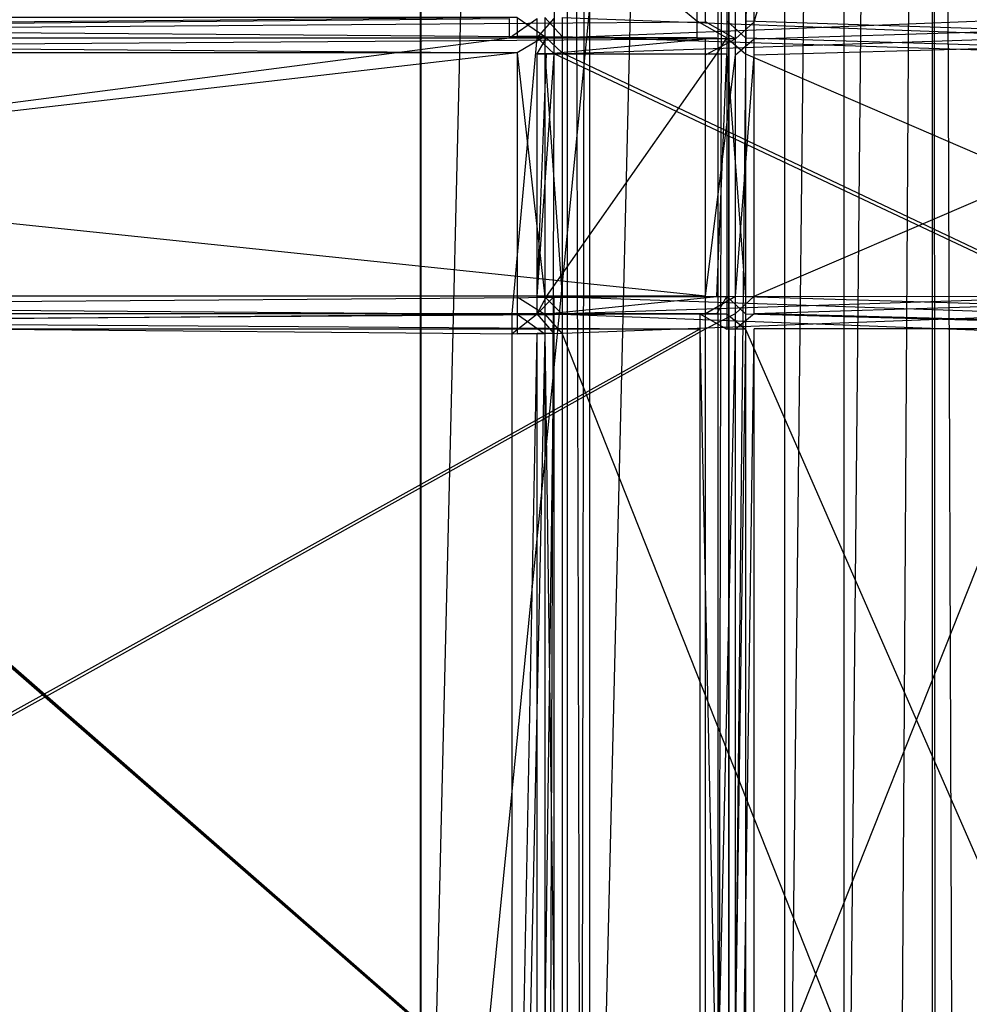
# Model space of a CAD drawing. Extents: x 0 to 1.6, y -0.5 to 0.
# Tile 168 of 192: x 1.4965 to 1.5615, y -0.4336 to -0.3662. Entities that reach past the tile are written whole.
import ezdxf

# ---------------------------------------------------------------- set-up
doc = ezdxf.new("R2010")
doc.units = 0
for name, color, linetype in [('L16_KORPUS1_0___REPLACEMTFOREMP', 7, 'CONTINUOUS'), ('L31_FL_CHE_12___REPLACEMTFOREMP', 7, 'CONTINUOUS'), ('L33_REGALELEMENT_0___REPLACEMTF', 7, 'CONTINUOUS'), ('L57_DRAWERBOXUO2_5___REPLACEMTF', 7, 'CONTINUOUS'), ('L59_DRAWERBOXUO2_3___REPLACEMTF', 7, 'CONTINUOUS'), ('L65_ABDECKPL_0___REPLACEMTFOREM', 7, 'CONTINUOUS')]:
    doc.layers.add(name, color=color, linetype=linetype)

msp = doc.modelspace()

# ---------------------------------------------------------------- linework, layer by layer
at = {"layer": 'L16_KORPUS1_0___REPLACEMTFOREMP', "color": 8}
for points, invisible_edges in [([(1.597088, -0.000594), (0.5, -0.497406), (0.5, -0.000594), (1.597088, -0.000594)], 13), ([(0.5, -0.497406), (1.597088, -0.000594), (1.597091, -0.497406), (0.5, -0.497406)], 10), ([(1.597091, -0.497404, 0.00769), (0.5, -0.000596, 0.00769), (0.5, -0.497404, 0.00769), (1.597091, -0.497404, 0.00769)], 13), ([(0.5, -0.000596, 0.00769), (1.597091, -0.497404, 0.00769), (1.597088, -0.000596, 0.00769), (0.5, -0.000596, 0.00769)], 10)]:
    msp.add_3dface(points, dxfattribs=dict(at, invisible_edges=invisible_edges))
at = {"layer": 'L31_FL_CHE_12___REPLACEMTFOREMP', "color": 8}
for points, invisible_edges in [([(1.530008, -0.367473, 0.332228), (1.385128, -0.38637, 0.331974), (1.385128, -0.367473, 0.331974), (1.530008, -0.367473, 0.332228)], 13), ([(1.385128, -0.38637, 0.331974), (1.530008, -0.367473, 0.332228), (1.53019, -0.38637, 0.332228), (1.385128, -0.38637, 0.331974)], 10), ([(1.53019, -0.38637, 0.332228), (1.530008, -0.367473, 0.332228), (1.531896, -0.367473, 0.332231), (1.53019, -0.38637, 0.332228)], 13), ([(1.53019, -0.38637, 0.332228), (1.531896, -0.367473, 0.332231), (1.531896, -0.38637, 0.332231), (1.53019, -0.38637, 0.332228)], 10), ([(1.531896, -0.38637, 0.332231), (1.531896, -0.367473, 0.332231), (1.531896, -0.368579, 0.332231), (1.531896, -0.38637, 0.332231)], 15), ([(1.531896, -0.38637, 0.332231), (1.531896, -0.368579, 0.332231), (1.531896, -0.385193, 0.332231), (1.531896, -0.38637, 0.332231)], 15)]:
    msp.add_3dface(points, dxfattribs=dict(at, invisible_edges=invisible_edges))
at = {"layer": 'L33_REGALELEMENT_0___REPLACEMTF', "color": 40}
for points, invisible_edges in [([(1.542834, -0.366314, 0.349009), (1.385099, -0.23671, 0.348733), (1.385099, -0.366314, 0.348733), (1.542834, -0.366314, 0.349009)], 13), ([(1.385099, -0.23671, 0.348733), (1.542834, -0.366314, 0.349009), (1.542834, -0.23671, 0.349009), (1.385099, -0.23671, 0.348733)], 14), ([(1.543429, -0.23671, 0.00901), (1.385694, -0.366385, 0.008733), (1.385694, -0.23671, 0.008733), (1.543429, -0.23671, 0.00901)], 13), ([(1.385694, -0.366385, 0.008733), (1.543429, -0.23671, 0.00901), (1.543429, -0.366385, 0.00901), (1.385694, -0.366385, 0.008733)], 14), ([(1.542834, -0.366314, 0.349009), (1.54489, -0.23671, 0.349013), (1.542834, -0.23671, 0.349009), (1.542834, -0.366314, 0.349009)], 13), ([(1.54489, -0.23671, 0.349013), (1.542834, -0.366314, 0.349009), (1.54489, -0.366314, 0.349013), (1.54489, -0.23671, 0.349013)], 14), ([(1.545485, -0.23671, 0.009013), (1.543429, -0.366385, 0.00901), (1.543429, -0.23671, 0.00901), (1.545485, -0.23671, 0.009013)], 13), ([(1.543429, -0.366385, 0.00901), (1.545485, -0.23671, 0.009013), (1.545485, -0.366385, 0.009013), (1.543429, -0.366385, 0.00901)], 14), ([(1.546167, -0.366316, 0.349015), (1.54489, -0.23671, 0.349013), (1.54489, -0.366314, 0.349013), (1.546167, -0.366316, 0.349015)], 13), ([(1.54489, -0.23671, 0.349013), (1.546167, -0.366316, 0.349015), (1.546167, -0.23671, 0.349015), (1.54489, -0.23671, 0.349013)], 14), ([(1.546762, -0.23671, 0.009015), (1.545485, -0.366385, 0.009013), (1.545485, -0.23671, 0.009013), (1.546762, -0.23671, 0.009015)], 13), ([(1.545485, -0.366385, 0.009013), (1.546762, -0.23671, 0.009015), (1.546762, -0.366385, 0.009015), (1.545485, -0.366385, 0.009013)], 14), ([(1.584546, -0.366385, 0.349082), (1.546167, -0.23671, 0.349015), (1.546167, -0.366316, 0.349015), (1.584546, -0.366385, 0.349082)], 13), ([(1.546167, -0.23671, 0.349015), (1.584546, -0.366385, 0.349082), (1.584546, -0.23671, 0.349082), (1.546167, -0.23671, 0.349015)], 14), ([(1.585141, -0.23671, 0.009083), (1.546762, -0.366385, 0.009015), (1.546762, -0.23671, 0.009015), (1.585141, -0.23671, 0.009083)], 13), ([(1.546762, -0.366385, 0.009015), (1.585141, -0.23671, 0.009083), (1.585141, -0.366385, 0.009083), (1.546762, -0.366385, 0.009015)], 14), ([(1.542834, -0.367473, 0.349009), (1.385099, -0.366314, 0.348733), (1.385099, -0.367473, 0.348733), (1.542834, -0.367473, 0.349009)], 13), ([(1.385099, -0.366314, 0.348733), (1.542834, -0.367473, 0.349009), (1.542834, -0.366314, 0.349009), (1.385099, -0.366314, 0.348733)], 14), ([(1.530008, -0.366165, 0.332228), (1.385128, -0.367473, 0.331974), (1.385128, -0.366165, 0.331974), (1.530008, -0.366165, 0.332228)], 13), ([(1.385128, -0.367473, 0.331974), (1.530008, -0.366165, 0.332228), (1.530008, -0.367473, 0.332228), (1.385128, -0.367473, 0.331974)], 14), ([(1.385668, -0.3674, 0.02387), (1.530547, -0.366093, 0.024123), (1.385668, -0.366093, 0.02387), (1.385668, -0.3674, 0.02387)], 13), ([(1.530547, -0.366093, 0.024123), (1.385668, -0.3674, 0.02387), (1.530547, -0.3674, 0.024123), (1.530547, -0.366093, 0.024123)], 14), ([(1.543429, -0.366385, 0.00901), (1.385694, -0.367545, 0.008733), (1.385694, -0.366385, 0.008733), (1.543429, -0.366385, 0.00901)], 13), ([(1.385694, -0.367545, 0.008733), (1.543429, -0.366385, 0.00901), (1.543429, -0.367545, 0.00901), (1.385694, -0.367545, 0.008733)], 14), ([(1.531896, -0.366165, 0.332231), (1.530008, -0.367473, 0.332228), (1.530008, -0.366165, 0.332228), (1.531896, -0.366165, 0.332231)], 13), ([(1.530008, -0.367473, 0.332228), (1.531896, -0.366165, 0.332231), (1.531896, -0.367473, 0.332231), (1.530008, -0.367473, 0.332228)], 14), ([(1.532435, -0.3674, 0.024127), (1.530547, -0.366093, 0.024123), (1.530547, -0.3674, 0.024123), (1.532435, -0.3674, 0.024127)], 13), ([(1.530547, -0.366093, 0.024123), (1.532435, -0.3674, 0.024127), (1.532435, -0.366093, 0.024127), (1.530547, -0.366093, 0.024123)], 14), ([(1.533069, -0.366163, 0.332233), (1.531896, -0.367473, 0.332231), (1.531896, -0.366165, 0.332231), (1.533069, -0.366163, 0.332233)], 13), ([(1.531896, -0.367473, 0.332231), (1.533069, -0.366163, 0.332233), (1.533069, -0.36747, 0.332233), (1.531896, -0.367473, 0.332231)], 14), ([(1.533608, -0.3674, 0.024129), (1.532435, -0.366093, 0.024127), (1.532435, -0.3674, 0.024127), (1.533608, -0.3674, 0.024129)], 13), ([(1.532435, -0.366093, 0.024127), (1.533608, -0.3674, 0.024129), (1.533608, -0.366093, 0.024129), (1.532435, -0.366093, 0.024127)], 14), ([(1.56832, -0.366093, 0.332295), (1.533069, -0.36747, 0.332233), (1.533069, -0.366163, 0.332233), (1.56832, -0.366093, 0.332295)], 13), ([(1.533069, -0.36747, 0.332233), (1.56832, -0.366093, 0.332295), (1.56832, -0.3674, 0.332295), (1.533069, -0.36747, 0.332233)], 14), ([(1.568859, -0.3674, 0.02419), (1.533608, -0.366093, 0.024129), (1.533608, -0.3674, 0.024129), (1.568859, -0.3674, 0.02419)], 13), ([(1.533608, -0.366093, 0.024129), (1.568859, -0.3674, 0.02419), (1.568859, -0.366093, 0.02419), (1.533608, -0.366093, 0.024129)], 14), ([(1.54489, -0.367473, 0.349013), (1.542834, -0.366314, 0.349009), (1.542834, -0.367473, 0.349009), (1.54489, -0.367473, 0.349013)], 13), ([(1.542834, -0.366314, 0.349009), (1.54489, -0.367473, 0.349013), (1.54489, -0.366314, 0.349013), (1.542834, -0.366314, 0.349009)], 14), ([(1.543429, -0.366385, 0.00901), (1.545485, -0.367545, 0.009013), (1.543429, -0.367545, 0.00901), (1.543429, -0.366385, 0.00901)], 13), ([(1.545485, -0.367545, 0.009013), (1.543429, -0.366385, 0.00901), (1.545485, -0.366385, 0.009013), (1.545485, -0.367545, 0.009013)], 14), ([(1.546167, -0.367475, 0.349015), (1.54489, -0.366314, 0.349013), (1.54489, -0.367473, 0.349013), (1.546167, -0.367475, 0.349015)], 13), ([(1.54489, -0.366314, 0.349013), (1.546167, -0.367475, 0.349015), (1.546167, -0.366316, 0.349015), (1.54489, -0.366314, 0.349013)], 14), ([(1.546762, -0.366385, 0.009015), (1.545485, -0.367545, 0.009013), (1.545485, -0.366385, 0.009013), (1.546762, -0.366385, 0.009015)], 13), ([(1.545485, -0.367545, 0.009013), (1.546762, -0.366385, 0.009015), (1.546762, -0.367545, 0.009015), (1.545485, -0.367545, 0.009013)], 14), ([(1.584546, -0.367545, 0.349082), (1.546167, -0.366316, 0.349015), (1.546167, -0.367475, 0.349015), (1.584546, -0.367545, 0.349082)], 13), ([(1.546167, -0.366316, 0.349015), (1.584546, -0.367545, 0.349082), (1.584546, -0.366385, 0.349082), (1.546167, -0.366316, 0.349015)], 14), ([(1.585141, -0.366385, 0.009083), (1.546762, -0.367545, 0.009015), (1.546762, -0.366385, 0.009015), (1.585141, -0.366385, 0.009083)], 13), ([(1.546762, -0.367545, 0.009015), (1.585141, -0.366385, 0.009083), (1.585141, -0.367545, 0.009083), (1.546762, -0.367545, 0.009015)], 14), ([(1.54214, -0.367473, 0.348101), (1.385099, -0.367473, 0.348733), (1.385101, -0.367473, 0.347826), (1.54214, -0.367473, 0.348101)], 13), ([(1.385099, -0.367473, 0.348733), (1.54214, -0.367473, 0.348101), (1.542834, -0.367473, 0.349009), (1.385099, -0.367473, 0.348733)], 14), ([(1.530657, -0.367473, 0.333077), (1.385101, -0.367473, 0.347826), (1.385127, -0.367473, 0.332822), (1.530657, -0.367473, 0.333077)], 13), ([(1.385101, -0.367473, 0.347826), (1.530657, -0.367473, 0.333077), (1.54214, -0.367473, 0.348101), (1.385101, -0.367473, 0.347826)], 14), ([(1.530008, -0.367473, 0.332228), (1.385127, -0.367473, 0.332822), (1.385128, -0.367473, 0.331974), (1.530008, -0.367473, 0.332228)], 13), ([(1.385127, -0.367473, 0.332822), (1.530008, -0.367473, 0.332228), (1.530657, -0.367473, 0.333077), (1.385127, -0.367473, 0.332822)], 14), ([(1.530547, -0.368513, 0.024123), (1.385668, -0.3674, 0.02387), (1.385668, -0.368513, 0.02387), (1.530547, -0.368513, 0.024123)], 13), ([(1.385668, -0.3674, 0.02387), (1.530547, -0.368513, 0.024123), (1.530547, -0.3674, 0.024123), (1.385668, -0.3674, 0.02387)], 14), ([(1.543429, -0.367545, 0.00901), (1.385694, -0.368646, 0.008733), (1.385694, -0.367545, 0.008733), (1.543429, -0.367545, 0.00901)], 13), ([(1.385694, -0.368646, 0.008733), (1.543429, -0.367545, 0.00901), (1.543429, -0.368646, 0.00901), (1.385694, -0.368646, 0.008733)], 14), ([(1.531896, -0.367473, 0.332231), (1.530657, -0.367473, 0.333077), (1.530008, -0.367473, 0.332228), (1.531896, -0.367473, 0.332231)], 13), ([(1.530547, -0.368513, 0.024123), (1.532435, -0.3674, 0.024127), (1.530547, -0.3674, 0.024123), (1.530547, -0.368513, 0.024123)], 13), ([(1.532435, -0.3674, 0.024127), (1.530547, -0.368513, 0.024123), (1.532435, -0.368513, 0.024127), (1.532435, -0.3674, 0.024127)], 14), ([(1.532553, -0.367473, 0.33308), (1.54214, -0.367473, 0.348101), (1.530657, -0.367473, 0.333077), (1.532553, -0.367473, 0.33308)], 13), ([(1.530657, -0.367473, 0.333077), (1.531896, -0.367473, 0.332231), (1.532553, -0.367473, 0.33308), (1.530657, -0.367473, 0.333077)], 14), ([(1.533069, -0.368577, 0.332233), (1.531896, -0.367473, 0.332231), (1.533069, -0.36747, 0.332233), (1.533069, -0.368577, 0.332233)], 14), ([(1.531896, -0.367473, 0.332231), (1.533069, -0.368577, 0.332233), (1.531896, -0.368579, 0.332231), (1.531896, -0.367473, 0.332231)], 13), ([(1.532553, -0.367473, 0.33308), (1.531896, -0.368579, 0.332231), (1.532553, -0.368579, 0.33308), (1.532553, -0.367473, 0.33308)], 13), ([(1.531896, -0.368579, 0.332231), (1.532553, -0.367473, 0.33308), (1.531896, -0.367473, 0.332231), (1.531896, -0.368579, 0.332231)], 14), ([(1.533608, -0.368513, 0.024129), (1.532435, -0.3674, 0.024127), (1.532435, -0.368513, 0.024127), (1.533608, -0.368513, 0.024129)], 13), ([(1.532435, -0.3674, 0.024127), (1.533608, -0.368513, 0.024129), (1.533608, -0.3674, 0.024129), (1.532435, -0.3674, 0.024127)], 14), ([(1.54214, -0.367473, 0.348101), (1.532553, -0.367473, 0.33308), (1.544187, -0.367473, 0.348105), (1.54214, -0.367473, 0.348101)], 14), ([(1.544187, -0.367473, 0.348105), (1.532553, -0.368579, 0.33308), (1.544187, -0.368579, 0.348105), (1.544187, -0.367473, 0.348105)], 13), ([(1.532553, -0.368579, 0.33308), (1.544187, -0.367473, 0.348105), (1.532553, -0.367473, 0.33308), (1.532553, -0.368579, 0.33308)], 14), ([(1.56832, -0.3674, 0.332295), (1.533069, -0.368577, 0.332233), (1.533069, -0.36747, 0.332233), (1.56832, -0.3674, 0.332295)], 13), ([(1.533069, -0.368577, 0.332233), (1.56832, -0.3674, 0.332295), (1.56832, -0.368513, 0.332295), (1.533069, -0.368577, 0.332233)], 14), ([(1.568859, -0.368513, 0.02419), (1.533608, -0.3674, 0.024129), (1.533608, -0.368513, 0.024129), (1.568859, -0.368513, 0.02419)], 13), ([(1.533608, -0.3674, 0.024129), (1.568859, -0.368513, 0.02419), (1.568859, -0.3674, 0.02419), (1.533608, -0.3674, 0.024129)], 14), ([(1.544187, -0.367473, 0.348105), (1.542834, -0.367473, 0.349009), (1.54214, -0.367473, 0.348101), (1.544187, -0.367473, 0.348105)], 13), ([(1.542834, -0.367473, 0.349009), (1.544187, -0.367473, 0.348105), (1.54489, -0.367473, 0.349013), (1.542834, -0.367473, 0.349009)], 14), ([(1.545485, -0.367545, 0.009013), (1.543429, -0.368646, 0.00901), (1.543429, -0.367545, 0.00901), (1.545485, -0.367545, 0.009013)], 13), ([(1.543429, -0.368646, 0.00901), (1.545485, -0.367545, 0.009013), (1.545485, -0.368646, 0.009013), (1.543429, -0.368646, 0.00901)], 14), ([(1.54489, -0.367473, 0.349013), (1.544187, -0.368579, 0.348105), (1.54489, -0.368579, 0.349013), (1.54489, -0.367473, 0.349013)], 13), ([(1.544187, -0.368579, 0.348105), (1.54489, -0.367473, 0.349013), (1.544187, -0.367473, 0.348105), (1.544187, -0.368579, 0.348105)], 14), ([(1.546167, -0.368581, 0.349015), (1.54489, -0.367473, 0.349013), (1.54489, -0.368579, 0.349013), (1.546167, -0.368581, 0.349015)], 13), ([(1.54489, -0.367473, 0.349013), (1.546167, -0.368581, 0.349015), (1.546167, -0.367475, 0.349015), (1.54489, -0.367473, 0.349013)], 14), ([(1.546762, -0.367545, 0.009015), (1.545485, -0.368646, 0.009013), (1.545485, -0.367545, 0.009013), (1.546762, -0.367545, 0.009015)], 13), ([(1.545485, -0.368646, 0.009013), (1.546762, -0.367545, 0.009015), (1.546762, -0.368646, 0.009015), (1.545485, -0.368646, 0.009013)], 14), ([(1.584546, -0.368646, 0.349082), (1.546167, -0.367475, 0.349015), (1.546167, -0.368581, 0.349015), (1.584546, -0.368646, 0.349082)], 13), ([(1.546167, -0.367475, 0.349015), (1.584546, -0.368646, 0.349082), (1.584546, -0.367545, 0.349082), (1.546167, -0.367475, 0.349015)], 14), ([(1.585141, -0.367545, 0.009083), (1.546762, -0.368646, 0.009015), (1.546762, -0.367545, 0.009015), (1.585141, -0.367545, 0.009083)], 13), ([(1.546762, -0.368646, 0.009015), (1.585141, -0.367545, 0.009083), (1.585141, -0.368646, 0.009083), (1.546762, -0.368646, 0.009015)], 14), ([(1.385668, -0.385216, 0.02387), (1.530547, -0.368513, 0.024123), (1.385668, -0.368513, 0.02387), (1.385668, -0.385216, 0.02387)], 13), ([(1.530547, -0.368513, 0.024123), (1.385668, -0.385216, 0.02387), (1.530547, -0.385216, 0.024123), (1.530547, -0.368513, 0.024123)], 14), ([(1.532435, -0.385216, 0.024127), (1.530547, -0.368513, 0.024123), (1.530547, -0.385216, 0.024123), (1.532435, -0.385216, 0.024127)], 13), ([(1.530547, -0.368513, 0.024123), (1.532435, -0.385216, 0.024127), (1.532435, -0.368513, 0.024127), (1.530547, -0.368513, 0.024123)], 14), ([(1.533608, -0.385216, 0.024129), (1.532435, -0.368513, 0.024127), (1.532435, -0.385216, 0.024127), (1.533608, -0.385216, 0.024129)], 13), ([(1.532435, -0.368513, 0.024127), (1.533608, -0.385216, 0.024129), (1.533608, -0.368513, 0.024129), (1.532435, -0.368513, 0.024127)], 14), ([(1.56832, -0.385216, 0.332295), (1.533069, -0.368577, 0.332233), (1.56832, -0.368513, 0.332295), (1.56832, -0.385216, 0.332295)], 14), ([(1.568859, -0.385216, 0.02419), (1.533608, -0.368513, 0.024129), (1.533608, -0.385216, 0.024129), (1.568859, -0.385216, 0.02419)], 13), ([(1.533608, -0.368513, 0.024129), (1.568859, -0.385216, 0.02419), (1.568859, -0.368513, 0.02419), (1.533608, -0.368513, 0.024129)], 14), ([(1.385694, -0.368646, 0.008733), (1.543429, -0.385169, 0.00901), (1.385694, -0.385169, 0.008733), (1.385694, -0.368646, 0.008733)], 13), ([(1.543429, -0.385169, 0.00901), (1.385694, -0.368646, 0.008733), (1.543429, -0.368646, 0.00901), (1.543429, -0.385169, 0.00901)], 14), ([(1.533069, -0.368577, 0.332233), (1.531896, -0.385193, 0.332231), (1.531896, -0.368579, 0.332231), (1.533069, -0.368577, 0.332233)], 13), ([(1.531896, -0.385193, 0.332231), (1.533069, -0.368577, 0.332233), (1.533069, -0.385193, 0.332233), (1.531896, -0.385193, 0.332231)], 14), ([(1.532553, -0.368579, 0.33308), (1.531896, -0.385193, 0.332231), (1.532553, -0.385193, 0.33308), (1.532553, -0.368579, 0.33308)], 13), ([(1.531896, -0.385193, 0.332231), (1.532553, -0.368579, 0.33308), (1.531896, -0.368579, 0.332231), (1.531896, -0.385193, 0.332231)], 14), ([(1.544187, -0.368579, 0.348105), (1.532553, -0.385193, 0.33308), (1.544187, -0.385193, 0.348105), (1.544187, -0.368579, 0.348105)], 13), ([(1.532553, -0.385193, 0.33308), (1.544187, -0.368579, 0.348105), (1.532553, -0.368579, 0.33308), (1.532553, -0.385193, 0.33308)], 14), ([(1.533069, -0.368577, 0.332233), (1.56832, -0.385216, 0.332295), (1.533069, -0.385193, 0.332233), (1.533069, -0.368577, 0.332233)], 13), ([(1.545485, -0.368646, 0.009013), (1.543429, -0.385169, 0.00901), (1.543429, -0.368646, 0.00901), (1.545485, -0.368646, 0.009013)], 13), ([(1.543429, -0.385169, 0.00901), (1.545485, -0.368646, 0.009013), (1.545485, -0.385169, 0.009013), (1.543429, -0.385169, 0.00901)], 14), ([(1.54489, -0.368579, 0.349013), (1.544187, -0.385193, 0.348105), (1.54489, -0.385193, 0.349013), (1.54489, -0.368579, 0.349013)], 13), ([(1.544187, -0.385193, 0.348105), (1.54489, -0.368579, 0.349013), (1.544187, -0.368579, 0.348105), (1.544187, -0.385193, 0.348105)], 14), ([(1.546167, -0.385192, 0.349015), (1.54489, -0.368579, 0.349013), (1.54489, -0.385193, 0.349013), (1.546167, -0.385192, 0.349015)], 13), ([(1.54489, -0.368579, 0.349013), (1.546167, -0.385192, 0.349015), (1.546167, -0.368581, 0.349015), (1.54489, -0.368579, 0.349013)], 14), ([(1.546762, -0.368646, 0.009015), (1.545485, -0.385169, 0.009013), (1.545485, -0.368646, 0.009013), (1.546762, -0.368646, 0.009015)], 13), ([(1.545485, -0.385169, 0.009013), (1.546762, -0.368646, 0.009015), (1.546762, -0.385169, 0.009015), (1.545485, -0.385169, 0.009013)], 14), ([(1.584546, -0.385169, 0.349082), (1.546167, -0.368581, 0.349015), (1.546167, -0.385192, 0.349015), (1.584546, -0.385169, 0.349082)], 13), ([(1.546167, -0.368581, 0.349015), (1.584546, -0.385169, 0.349082), (1.584546, -0.368646, 0.349082), (1.546167, -0.368581, 0.349015)], 14), ([(1.585141, -0.368646, 0.009083), (1.546762, -0.385169, 0.009015), (1.546762, -0.368646, 0.009015), (1.585141, -0.368646, 0.009083)], 13), ([(1.546762, -0.385169, 0.009015), (1.585141, -0.368646, 0.009083), (1.585141, -0.385169, 0.009083), (1.546762, -0.385169, 0.009015)], 14), ([(1.530547, -0.3864, 0.024123), (1.385668, -0.385216, 0.02387), (1.385668, -0.3864, 0.02387), (1.530547, -0.3864, 0.024123)], 13), ([(1.385668, -0.385216, 0.02387), (1.530547, -0.3864, 0.024123), (1.530547, -0.385216, 0.024123), (1.385668, -0.385216, 0.02387)], 14), ([(1.543429, -0.385169, 0.00901), (1.385694, -0.38634, 0.008733), (1.385694, -0.385169, 0.008733), (1.543429, -0.385169, 0.00901)], 13), ([(1.385694, -0.38634, 0.008733), (1.543429, -0.385169, 0.00901), (1.543429, -0.38634, 0.00901), (1.385694, -0.38634, 0.008733)], 14), ([(1.532435, -0.3864, 0.024127), (1.530547, -0.385216, 0.024123), (1.530547, -0.3864, 0.024123), (1.532435, -0.3864, 0.024127)], 13), ([(1.530547, -0.385216, 0.024123), (1.532435, -0.3864, 0.024127), (1.532435, -0.385216, 0.024127), (1.530547, -0.385216, 0.024123)], 14), ([(1.533069, -0.385193, 0.332233), (1.531896, -0.38637, 0.332231), (1.531896, -0.385193, 0.332231), (1.533069, -0.385193, 0.332233)], 13), ([(1.531896, -0.38637, 0.332231), (1.533069, -0.385193, 0.332233), (1.533069, -0.386371, 0.332233), (1.531896, -0.38637, 0.332231)], 14), ([(1.532553, -0.385193, 0.33308), (1.531896, -0.38637, 0.332231), (1.532553, -0.38637, 0.33308), (1.532553, -0.385193, 0.33308)], 13), ([(1.531896, -0.38637, 0.332231), (1.532553, -0.385193, 0.33308), (1.531896, -0.385193, 0.332231), (1.531896, -0.38637, 0.332231)], 14), ([(1.533608, -0.3864, 0.024129), (1.532435, -0.385216, 0.024127), (1.532435, -0.3864, 0.024127), (1.533608, -0.3864, 0.024129)], 13), ([(1.532435, -0.385216, 0.024127), (1.533608, -0.3864, 0.024129), (1.533608, -0.385216, 0.024129), (1.532435, -0.385216, 0.024127)], 14), ([(1.544187, -0.385193, 0.348105), (1.532553, -0.38637, 0.33308), (1.544187, -0.38637, 0.348105), (1.544187, -0.385193, 0.348105)], 13), ([(1.532553, -0.38637, 0.33308), (1.544187, -0.385193, 0.348105), (1.532553, -0.385193, 0.33308), (1.532553, -0.38637, 0.33308)], 14), ([(1.56832, -0.385216, 0.332295), (1.533069, -0.386371, 0.332233), (1.533069, -0.385193, 0.332233), (1.56832, -0.385216, 0.332295)], 13), ([(1.533069, -0.386371, 0.332233), (1.56832, -0.385216, 0.332295), (1.56832, -0.3864, 0.332295), (1.533069, -0.386371, 0.332233)], 14), ([(1.568859, -0.3864, 0.02419), (1.533608, -0.385216, 0.024129), (1.533608, -0.3864, 0.024129), (1.568859, -0.3864, 0.02419)], 13), ([(1.533608, -0.385216, 0.024129), (1.568859, -0.3864, 0.02419), (1.568859, -0.385216, 0.02419), (1.533608, -0.385216, 0.024129)], 14), ([(1.545485, -0.385169, 0.009013), (1.543429, -0.38634, 0.00901), (1.543429, -0.385169, 0.00901), (1.545485, -0.385169, 0.009013)], 13), ([(1.543429, -0.38634, 0.00901), (1.545485, -0.385169, 0.009013), (1.545485, -0.38634, 0.009013), (1.543429, -0.38634, 0.00901)], 14), ([(1.54489, -0.385193, 0.349013), (1.544187, -0.38637, 0.348105), (1.54489, -0.38637, 0.349013), (1.54489, -0.385193, 0.349013)], 13), ([(1.544187, -0.38637, 0.348105), (1.54489, -0.385193, 0.349013), (1.544187, -0.385193, 0.348105), (1.544187, -0.38637, 0.348105)], 14), ([(1.54489, -0.385193, 0.349013), (1.546167, -0.386369, 0.349015), (1.546167, -0.385192, 0.349015), (1.54489, -0.385193, 0.349013)], 14), ([(1.546167, -0.386369, 0.349015), (1.54489, -0.385193, 0.349013), (1.54489, -0.38637, 0.349013), (1.546167, -0.386369, 0.349015)], 13), ([(1.546762, -0.385169, 0.009015), (1.545485, -0.38634, 0.009013), (1.545485, -0.385169, 0.009013), (1.546762, -0.385169, 0.009015)], 13), ([(1.545485, -0.38634, 0.009013), (1.546762, -0.385169, 0.009015), (1.546762, -0.38634, 0.009015), (1.545485, -0.38634, 0.009013)], 14), ([(1.546167, -0.385192, 0.349015), (1.584546, -0.38634, 0.349082), (1.584546, -0.385169, 0.349082), (1.546167, -0.385192, 0.349015)], 14), ([(1.584546, -0.38634, 0.349082), (1.546167, -0.385192, 0.349015), (1.546167, -0.386369, 0.349015), (1.584546, -0.38634, 0.349082)], 13), ([(1.585141, -0.385169, 0.009083), (1.546762, -0.38634, 0.009015), (1.546762, -0.385169, 0.009015), (1.585141, -0.385169, 0.009083)], 13), ([(1.546762, -0.38634, 0.009015), (1.585141, -0.385169, 0.009083), (1.585141, -0.38634, 0.009083), (1.546762, -0.38634, 0.009015)], 14), ([(1.543032, -0.387429, 0.349009), (1.385099, -0.38637, 0.348733), (1.385099, -0.387429, 0.348733), (1.543032, -0.387429, 0.349009)], 13), ([(1.385099, -0.38637, 0.348733), (1.543032, -0.387429, 0.349009), (1.543032, -0.38637, 0.349009), (1.385099, -0.38637, 0.348733)], 14), ([(1.385099, -0.38637, 0.348733), (1.542338, -0.38637, 0.348102), (1.385101, -0.38637, 0.347826), (1.385099, -0.38637, 0.348733)], 13), ([(1.542338, -0.38637, 0.348102), (1.385099, -0.38637, 0.348733), (1.543032, -0.38637, 0.349009), (1.542338, -0.38637, 0.348102)], 14), ([(1.385101, -0.38637, 0.347826), (1.53084, -0.38637, 0.333077), (1.385127, -0.38637, 0.332822), (1.385101, -0.38637, 0.347826)], 13), ([(1.53084, -0.38637, 0.333077), (1.385101, -0.38637, 0.347826), (1.542338, -0.38637, 0.348102), (1.53084, -0.38637, 0.333077)], 14), ([(1.385127, -0.38637, 0.332822), (1.53019, -0.38637, 0.332228), (1.385128, -0.38637, 0.331974), (1.385127, -0.38637, 0.332822)], 13), ([(1.53019, -0.38637, 0.332228), (1.385127, -0.38637, 0.332822), (1.53084, -0.38637, 0.333077), (1.53019, -0.38637, 0.332228)], 14), ([(1.53019, -0.38637, 0.332228), (1.385128, -0.387707, 0.331974), (1.385128, -0.38637, 0.331974), (1.53019, -0.38637, 0.332228)], 13), ([(1.385128, -0.387707, 0.331974), (1.53019, -0.38637, 0.332228), (1.53019, -0.387707, 0.332228), (1.385128, -0.387707, 0.331974)], 14), ([(1.530547, -0.387737, 0.024123), (1.385668, -0.3864, 0.02387), (1.385668, -0.387737, 0.02387), (1.530547, -0.387737, 0.024123)], 13), ([(1.385668, -0.3864, 0.02387), (1.530547, -0.387737, 0.024123), (1.530547, -0.3864, 0.024123), (1.385668, -0.3864, 0.02387)], 14), ([(1.543429, -0.38634, 0.00901), (1.385694, -0.387399, 0.008733), (1.385694, -0.38634, 0.008733), (1.543429, -0.38634, 0.00901)], 13), ([(1.385694, -0.387399, 0.008733), (1.543429, -0.38634, 0.00901), (1.543429, -0.387399, 0.00901), (1.385694, -0.387399, 0.008733)], 14), ([(1.53084, -0.38637, 0.333077), (1.531896, -0.38637, 0.332231), (1.53019, -0.38637, 0.332228), (1.53084, -0.38637, 0.333077)], 13), ([(1.531896, -0.38637, 0.332231), (1.53019, -0.387707, 0.332228), (1.53019, -0.38637, 0.332228), (1.531896, -0.38637, 0.332231)], 13), ([(1.53019, -0.387707, 0.332228), (1.531896, -0.38637, 0.332231), (1.531896, -0.387707, 0.332231), (1.53019, -0.387707, 0.332228)], 14), ([(1.532435, -0.387737, 0.024127), (1.530547, -0.3864, 0.024123), (1.530547, -0.387737, 0.024123), (1.532435, -0.387737, 0.024127)], 13), ([(1.530547, -0.3864, 0.024123), (1.532435, -0.387737, 0.024127), (1.532435, -0.3864, 0.024127), (1.530547, -0.3864, 0.024123)], 14), ([(1.531896, -0.38637, 0.332231), (1.53084, -0.38637, 0.333077), (1.532553, -0.38637, 0.33308), (1.531896, -0.38637, 0.332231)], 14), ([(1.542338, -0.38637, 0.348102), (1.532553, -0.38637, 0.33308), (1.53084, -0.38637, 0.333077), (1.542338, -0.38637, 0.348102)], 13), ([(1.531896, -0.38637, 0.332231), (1.533069, -0.387708, 0.332233), (1.531896, -0.387707, 0.332231), (1.531896, -0.38637, 0.332231)], 13), ([(1.533069, -0.387708, 0.332233), (1.531896, -0.38637, 0.332231), (1.533069, -0.386371, 0.332233), (1.533069, -0.387708, 0.332233)], 14), ([(1.533608, -0.387737, 0.024129), (1.532435, -0.3864, 0.024127), (1.532435, -0.387737, 0.024127), (1.533608, -0.387737, 0.024129)], 13), ([(1.532435, -0.3864, 0.024127), (1.533608, -0.387737, 0.024129), (1.533608, -0.3864, 0.024129), (1.532435, -0.3864, 0.024127)], 14), ([(1.532553, -0.38637, 0.33308), (1.542338, -0.38637, 0.348102), (1.544187, -0.38637, 0.348105), (1.532553, -0.38637, 0.33308)], 14), ([(1.56832, -0.3864, 0.332295), (1.533069, -0.387708, 0.332233), (1.533069, -0.386371, 0.332233), (1.56832, -0.3864, 0.332295)], 13), ([(1.533069, -0.387708, 0.332233), (1.56832, -0.3864, 0.332295), (1.56832, -0.387737, 0.332295), (1.533069, -0.387708, 0.332233)], 14), ([(1.568859, -0.387737, 0.02419), (1.533608, -0.3864, 0.024129), (1.533608, -0.387737, 0.024129), (1.568859, -0.387737, 0.02419)], 13), ([(1.533608, -0.3864, 0.024129), (1.568859, -0.387737, 0.02419), (1.568859, -0.3864, 0.02419), (1.533608, -0.3864, 0.024129)], 14), ([(1.543032, -0.38637, 0.349009), (1.544187, -0.38637, 0.348105), (1.542338, -0.38637, 0.348102), (1.543032, -0.38637, 0.349009)], 13), ([(1.54489, -0.387429, 0.349013), (1.543032, -0.38637, 0.349009), (1.543032, -0.387429, 0.349009), (1.54489, -0.387429, 0.349013)], 13), ([(1.543032, -0.38637, 0.349009), (1.54489, -0.387429, 0.349013), (1.54489, -0.38637, 0.349013), (1.543032, -0.38637, 0.349009)], 14), ([(1.544187, -0.38637, 0.348105), (1.543032, -0.38637, 0.349009), (1.54489, -0.38637, 0.349013), (1.544187, -0.38637, 0.348105)], 14), ([(1.545485, -0.38634, 0.009013), (1.543429, -0.387399, 0.00901), (1.543429, -0.38634, 0.00901), (1.545485, -0.38634, 0.009013)], 13), ([(1.543429, -0.387399, 0.00901), (1.545485, -0.38634, 0.009013), (1.545485, -0.387399, 0.009013), (1.543429, -0.387399, 0.00901)], 14), ([(1.54489, -0.38637, 0.349013), (1.546167, -0.387428, 0.349015), (1.546167, -0.386369, 0.349015), (1.54489, -0.38637, 0.349013)], 14), ([(1.546167, -0.387428, 0.349015), (1.54489, -0.38637, 0.349013), (1.54489, -0.387429, 0.349013), (1.546167, -0.387428, 0.349015)], 13), ([(1.546762, -0.38634, 0.009015), (1.545485, -0.387399, 0.009013), (1.545485, -0.38634, 0.009013), (1.546762, -0.38634, 0.009015)], 13), ([(1.545485, -0.387399, 0.009013), (1.546762, -0.38634, 0.009015), (1.546762, -0.387399, 0.009015), (1.545485, -0.387399, 0.009013)], 14), ([(1.546167, -0.386369, 0.349015), (1.584546, -0.387399, 0.349082), (1.584546, -0.38634, 0.349082), (1.546167, -0.386369, 0.349015)], 14), ([(1.584546, -0.387399, 0.349082), (1.546167, -0.386369, 0.349015), (1.546167, -0.387428, 0.349015), (1.584546, -0.387399, 0.349082)], 13), ([(1.546762, -0.38634, 0.009015), (1.585141, -0.387399, 0.009083), (1.546762, -0.387399, 0.009015), (1.546762, -0.38634, 0.009015)], 13), ([(1.585141, -0.387399, 0.009083), (1.546762, -0.38634, 0.009015), (1.585141, -0.38634, 0.009083), (1.585141, -0.387399, 0.009083)], 14), ([(1.385099, -0.475308, 0.348733), (1.543032, -0.387429, 0.349009), (1.385099, -0.387429, 0.348733), (1.385099, -0.475308, 0.348733)], 13), ([(1.543032, -0.387429, 0.349009), (1.385099, -0.475308, 0.348733), (1.543032, -0.475308, 0.349009), (1.543032, -0.387429, 0.349009)], 14), ([(1.543429, -0.387399, 0.00901), (1.385694, -0.475308, 0.008733), (1.385694, -0.387399, 0.008733), (1.543429, -0.387399, 0.00901)], 13), ([(1.385694, -0.475308, 0.008733), (1.543429, -0.387399, 0.00901), (1.543429, -0.475308, 0.00901), (1.385694, -0.475308, 0.008733)], 14), ([(1.54489, -0.475308, 0.349013), (1.543032, -0.387429, 0.349009), (1.543032, -0.475308, 0.349009), (1.54489, -0.475308, 0.349013)], 13), ([(1.543032, -0.387429, 0.349009), (1.54489, -0.475308, 0.349013), (1.54489, -0.387429, 0.349013), (1.543032, -0.387429, 0.349009)], 14), ([(1.545485, -0.387399, 0.009013), (1.543429, -0.475308, 0.00901), (1.543429, -0.387399, 0.00901), (1.545485, -0.387399, 0.009013)], 13), ([(1.543429, -0.475308, 0.00901), (1.545485, -0.387399, 0.009013), (1.545485, -0.475308, 0.009013), (1.543429, -0.475308, 0.00901)], 14), ([(1.54489, -0.475308, 0.349013), (1.546167, -0.387428, 0.349015), (1.54489, -0.387429, 0.349013), (1.54489, -0.475308, 0.349013)], 13), ([(1.546167, -0.387428, 0.349015), (1.54489, -0.475308, 0.349013), (1.546167, -0.475308, 0.349015), (1.546167, -0.387428, 0.349015)], 14), ([(1.546762, -0.387399, 0.009015), (1.545485, -0.475308, 0.009013), (1.545485, -0.387399, 0.009013), (1.546762, -0.387399, 0.009015)], 13), ([(1.545485, -0.475308, 0.009013), (1.546762, -0.387399, 0.009015), (1.546762, -0.475308, 0.009015), (1.545485, -0.475308, 0.009013)], 14), ([(1.546167, -0.387428, 0.349015), (1.584546, -0.475308, 0.349082), (1.584546, -0.387399, 0.349082), (1.546167, -0.387428, 0.349015)], 14), ([(1.584546, -0.475308, 0.349082), (1.546167, -0.387428, 0.349015), (1.546167, -0.475308, 0.349015), (1.584546, -0.475308, 0.349082)], 13), ([(1.585141, -0.387399, 0.009083), (1.546762, -0.475308, 0.009015), (1.546762, -0.387399, 0.009015), (1.585141, -0.387399, 0.009083)], 13), ([(1.546762, -0.475308, 0.009015), (1.585141, -0.387399, 0.009083), (1.585141, -0.475308, 0.009083), (1.546762, -0.475308, 0.009015)], 14), ([(1.385128, -0.387707, 0.331974), (1.53019, -0.476738, 0.332228), (1.385128, -0.476738, 0.331974), (1.385128, -0.387707, 0.331974)], 13), ([(1.53019, -0.476738, 0.332228), (1.385128, -0.387707, 0.331974), (1.53019, -0.387707, 0.332228), (1.53019, -0.476738, 0.332228)], 14), ([(1.530547, -0.476738, 0.024123), (1.385668, -0.387737, 0.02387), (1.385668, -0.476738, 0.02387), (1.530547, -0.476738, 0.024123)], 13), ([(1.385668, -0.387737, 0.02387), (1.530547, -0.476738, 0.024123), (1.530547, -0.387737, 0.024123), (1.385668, -0.387737, 0.02387)], 14), ([(1.531896, -0.387707, 0.332231), (1.53019, -0.476738, 0.332228), (1.53019, -0.387707, 0.332228), (1.531896, -0.387707, 0.332231)], 13), ([(1.53019, -0.476738, 0.332228), (1.531896, -0.387707, 0.332231), (1.531896, -0.476738, 0.332231), (1.53019, -0.476738, 0.332228)], 14), ([(1.530547, -0.476738, 0.024123), (1.532435, -0.387737, 0.024127), (1.530547, -0.387737, 0.024123), (1.530547, -0.476738, 0.024123)], 13), ([(1.532435, -0.387737, 0.024127), (1.530547, -0.476738, 0.024123), (1.532435, -0.476738, 0.024127), (1.532435, -0.387737, 0.024127)], 14), ([(1.533069, -0.387708, 0.332233), (1.531896, -0.476738, 0.332231), (1.531896, -0.387707, 0.332231), (1.533069, -0.387708, 0.332233)], 13), ([(1.531896, -0.476738, 0.332231), (1.533069, -0.387708, 0.332233), (1.533069, -0.476738, 0.332233), (1.531896, -0.476738, 0.332231)], 14), ([(1.533608, -0.476738, 0.024129), (1.532435, -0.387737, 0.024127), (1.532435, -0.476738, 0.024127), (1.533608, -0.476738, 0.024129)], 13), ([(1.532435, -0.387737, 0.024127), (1.533608, -0.476738, 0.024129), (1.533608, -0.387737, 0.024129), (1.532435, -0.387737, 0.024127)], 14), ([(1.56832, -0.387737, 0.332295), (1.533069, -0.476738, 0.332233), (1.533069, -0.387708, 0.332233), (1.56832, -0.387737, 0.332295)], 13), ([(1.533069, -0.476738, 0.332233), (1.56832, -0.387737, 0.332295), (1.56832, -0.476738, 0.332295), (1.533069, -0.476738, 0.332233)], 14), ([(1.568859, -0.476738, 0.02419), (1.533608, -0.387737, 0.024129), (1.533608, -0.476738, 0.024129), (1.568859, -0.476738, 0.02419)], 13), ([(1.533608, -0.387737, 0.024129), (1.568859, -0.476738, 0.02419), (1.568859, -0.387737, 0.02419), (1.533608, -0.387737, 0.024129)], 14)]:
    msp.add_3dface(points, dxfattribs=dict(at, invisible_edges=invisible_edges))
at = {"layer": 'L57_DRAWERBOXUO2_5___REPLACEMTF', "color": 250}
for points, invisible_edges in [([(1.523949, -0.481795, 0.378167), (1.523919, -0.113855, 0.394898), (1.523919, -0.481795, 0.394898), (1.523949, -0.481795, 0.378167)], 13), ([(1.523919, -0.113855, 0.394898), (1.523949, -0.481795, 0.378167), (1.523949, -0.113855, 0.378167), (1.523919, -0.113855, 0.394898)], 14), ([(1.532651, -0.113855, 0.401219), (1.523919, -0.481795, 0.394898), (1.523919, -0.113855, 0.394898), (1.532651, -0.113855, 0.401219)], 13), ([(1.523919, -0.481795, 0.394898), (1.532651, -0.113855, 0.401219), (1.532651, -0.481795, 0.401219), (1.523919, -0.481795, 0.394898)], 14), ([(1.523949, -0.481795, 0.378167), (1.560433, -0.113855, 0.378231), (1.523949, -0.113855, 0.378167), (1.523949, -0.481795, 0.378167)], 13), ([(1.560433, -0.113855, 0.378231), (1.523949, -0.481795, 0.378167), (1.560433, -0.481795, 0.378231), (1.560433, -0.113855, 0.378231)], 14), ([(1.532651, -0.481795, 0.401219), (1.533957, -0.113855, 0.402887), (1.533957, -0.481795, 0.402887), (1.532651, -0.481795, 0.401219)], 13), ([(1.533957, -0.113855, 0.402887), (1.532651, -0.481795, 0.401219), (1.532651, -0.113855, 0.401219), (1.533957, -0.113855, 0.402887)], 14), ([(1.533957, -0.113855, 0.402887), (1.534917, -0.481795, 0.404776), (1.533957, -0.481795, 0.402887), (1.533957, -0.113855, 0.402887)], 13), ([(1.534917, -0.481795, 0.404776), (1.533957, -0.113855, 0.402887), (1.534917, -0.113855, 0.404776), (1.534917, -0.481795, 0.404776)], 14), ([(1.534917, -0.481795, 0.404776), (1.535494, -0.113855, 0.406814), (1.535494, -0.481795, 0.406814), (1.534917, -0.481795, 0.404776)], 13), ([(1.535494, -0.113855, 0.406814), (1.534917, -0.481795, 0.404776), (1.534917, -0.113855, 0.404776), (1.535494, -0.113855, 0.406814)], 14), ([(1.544266, -0.113872, 0.429748), (1.535494, -0.481795, 0.406814), (1.535494, -0.113855, 0.406814), (1.544266, -0.113872, 0.429748)], 14), ([(1.535494, -0.481795, 0.406814), (1.544266, -0.113872, 0.429748), (1.544266, -0.481812, 0.429748), (1.535494, -0.481795, 0.406814)], 13), ([(1.544266, -0.481812, 0.429748), (1.545016, -0.113872, 0.430816), (1.545016, -0.481812, 0.430816), (1.544266, -0.481812, 0.429748)], 13), ([(1.545016, -0.113872, 0.430816), (1.544266, -0.481812, 0.429748), (1.544266, -0.113872, 0.429748), (1.545016, -0.113872, 0.430816)], 14), ([(1.548853, -0.113872, 0.432154), (1.545016, -0.481812, 0.430816), (1.545016, -0.113872, 0.430816), (1.548853, -0.113872, 0.432154)], 13), ([(1.545016, -0.481812, 0.430816), (1.548853, -0.113872, 0.432154), (1.548853, -0.481812, 0.432154), (1.545016, -0.481812, 0.430816)], 14), ([(1.552916, -0.113872, 0.432111), (1.548853, -0.481812, 0.432154), (1.548853, -0.113872, 0.432154), (1.552916, -0.113872, 0.432111)], 13), ([(1.548853, -0.481812, 0.432154), (1.552916, -0.113872, 0.432111), (1.552916, -0.481812, 0.432111), (1.548853, -0.481812, 0.432154)], 14), ([(1.556566, -0.113872, 0.430402), (1.552916, -0.481812, 0.432111), (1.552916, -0.113872, 0.432111), (1.556566, -0.113872, 0.430402)], 13), ([(1.552916, -0.481812, 0.432111), (1.556566, -0.113872, 0.430402), (1.556566, -0.481812, 0.430402), (1.552916, -0.481812, 0.432111)], 14), ([(1.556566, -0.481812, 0.430402), (1.558918, -0.113872, 0.427132), (1.558918, -0.481812, 0.427132), (1.556566, -0.481812, 0.430402)], 13), ([(1.558918, -0.113872, 0.427132), (1.556566, -0.481812, 0.430402), (1.556566, -0.113872, 0.430402), (1.558918, -0.113872, 0.427132)], 14), ([(1.558918, -0.113872, 0.427132), (1.559171, -0.481812, 0.423759), (1.558918, -0.481812, 0.427132), (1.558918, -0.113872, 0.427132)], 13), ([(1.559171, -0.481812, 0.423759), (1.558918, -0.113872, 0.427132), (1.559171, -0.113872, 0.423759), (1.559171, -0.481812, 0.423759)], 14), ([(1.560433, -0.481795, 0.378231), (1.559171, -0.113872, 0.423759), (1.560433, -0.113855, 0.378231), (1.560433, -0.481795, 0.378231)], 14), ([(1.559171, -0.113872, 0.423759), (1.560433, -0.481795, 0.378231), (1.559171, -0.481812, 0.423759), (1.559171, -0.113872, 0.423759)], 13)]:
    msp.add_3dface(points, dxfattribs=dict(at, invisible_edges=invisible_edges))
at = {"layer": 'L59_DRAWERBOXUO2_3___REPLACEMTF', "color": 250}
for points, invisible_edges in [([(1.244606, -0.481792, 0.393667), (1.523921, -0.113854, 0.394156), (1.244606, -0.113854, 0.393667), (1.244606, -0.481792, 0.393667)], 13), ([(1.523921, -0.113854, 0.394156), (1.244606, -0.481792, 0.393667), (1.523921, -0.481792, 0.394156), (1.523921, -0.113854, 0.394156)], 14), ([(1.523949, -0.113855, 0.378167), (1.244634, -0.481792, 0.377678), (1.244634, -0.113855, 0.377678), (1.523949, -0.113855, 0.378167)], 13), ([(1.244634, -0.481792, 0.377678), (1.523949, -0.113855, 0.378167), (1.523949, -0.481792, 0.378167), (1.244634, -0.481792, 0.377678)], 14), ([(1.523921, -0.481792, 0.394156), (1.523949, -0.113855, 0.378167), (1.523921, -0.113854, 0.394156), (1.523921, -0.481792, 0.394156)], 14), ([(1.523949, -0.113855, 0.378167), (1.523921, -0.481792, 0.394156), (1.523949, -0.481792, 0.378167), (1.523949, -0.113855, 0.378167)], 13)]:
    msp.add_3dface(points, dxfattribs=dict(at, invisible_edges=invisible_edges))
at = {"layer": 'L65_ABDECKPL_0___REPLACEMTFOREM', "color": 39}
for points, invisible_edges in [([(1.026705, -0.001396, 0.602707), (1.598384, -0.49991, 0.602707), (1.026951, -0.00115, 0.602707), (1.026705, -0.001396, 0.602707)], 13), ([(1.598384, -0.499907, 0.590697), (1.026708, -0.001398, 0.590697), (1.026953, -0.001153, 0.590697), (1.598384, -0.499907, 0.590697)], 13), ([(1.026951, -0.00115, 0.602707), (1.598384, -0.49991, 0.602707), (1.027011, -0.00109, 0.602707), (1.026951, -0.00115, 0.602707)], 10), ([(1.598384, -0.499907, 0.590697), (1.026953, -0.001153, 0.590697), (1.027012, -0.001093, 0.590697), (1.598384, -0.499907, 0.590697)], 10), ([(1.027011, -0.00109, 0.602707), (1.598384, -0.49991, 0.602707), (1.027235, -0.00109, 0.602707), (1.027011, -0.00109, 0.602707)], 13), ([(1.598384, -0.499907, 0.590697), (1.027012, -0.001093, 0.590697), (1.027235, -0.001093, 0.590697), (1.598384, -0.499907, 0.590697)], 13), ([(1.027235, -0.00109, 0.602707), (1.598384, -0.49991, 0.602707), (1.598335, -0.00109, 0.602707), (1.027235, -0.00109, 0.602707)], 10), ([(1.598384, -0.499907, 0.590697), (1.027235, -0.001093, 0.590697), (1.598335, -0.001093, 0.590697), (1.598384, -0.499907, 0.590697)], 10), ([(1.02665, -0.001452, 0.602707), (1.598384, -0.49991, 0.602707), (1.026705, -0.001396, 0.602707), (1.02665, -0.001452, 0.602707)], 10), ([(1.02665, -0.001682, 0.602707), (1.598384, -0.49991, 0.602707), (1.02665, -0.001452, 0.602707), (1.02665, -0.001682, 0.602707)], 13), ([(1.02665, -0.318933, 0.602707), (1.598384, -0.49991, 0.602707), (1.02665, -0.001682, 0.602707), (1.02665, -0.318933, 0.602707)], 10), ([(1.598384, -0.499907, 0.590697), (1.026653, -0.319184, 0.590697), (1.026708, -0.001398, 0.590697), (1.598384, -0.499907, 0.590697)], 10), ([(1.025201, -0.320631, 0.602707), (1.598384, -0.49991, 0.602707), (1.026461, -0.319372, 0.602707), (1.025201, -0.320631, 0.602707)], 13), ([(1.598384, -0.499907, 0.590697), (1.025203, -0.320634, 0.590697), (1.026463, -0.319374, 0.590697), (1.598384, -0.499907, 0.590697)], 10), ([(1.026461, -0.319372, 0.602707), (1.598384, -0.49991, 0.602707), (1.02665, -0.319183, 0.602707), (1.026461, -0.319372, 0.602707)], 10), ([(1.598384, -0.499907, 0.590697), (1.026463, -0.319374, 0.590697), (1.026653, -0.319184, 0.590697), (1.598384, -0.499907, 0.590697)], 13), ([(1.02665, -0.319183, 0.602707), (1.598384, -0.49991, 0.602707), (1.02665, -0.318933, 0.602707), (1.02665, -0.319183, 0.602707)], 13), ([(1.025011, -0.320821, 0.602707), (1.598384, -0.49991, 0.602707), (1.025201, -0.320631, 0.602707), (1.025011, -0.320821, 0.602707)], 10), ([(1.598384, -0.499907, 0.590697), (1.025012, -0.320824, 0.590697), (1.025203, -0.320634, 0.590697), (1.598384, -0.499907, 0.590697)], 13), ([(1.598384, -0.49991, 0.602707), (0.8, -0.320821, 0.602707), (0.8, -0.49991, 0.602707), (1.598384, -0.49991, 0.602707)], 13), ([(0.8, -0.320821, 0.602707), (1.598384, -0.49991, 0.602707), (1.024808, -0.320821, 0.602707), (0.8, -0.320821, 0.602707)], 10), ([(0.8, -0.320824, 0.590697), (1.598384, -0.499907, 0.590697), (0.8, -0.499907, 0.590697), (0.8, -0.320824, 0.590697)], 10), ([(1.598384, -0.499907, 0.590697), (0.8, -0.320824, 0.590697), (1.024808, -0.320824, 0.590697), (1.598384, -0.499907, 0.590697)], 13), ([(1.024808, -0.320821, 0.602707), (1.598384, -0.49991, 0.602707), (1.025011, -0.320821, 0.602707), (1.024808, -0.320821, 0.602707)], 13), ([(1.598384, -0.499907, 0.590697), (1.024808, -0.320824, 0.590697), (1.025012, -0.320824, 0.590697), (1.598384, -0.499907, 0.590697)], 10)]:
    msp.add_3dface(points, dxfattribs=dict(at, invisible_edges=invisible_edges))

doc.saveas('drawing.dxf')
